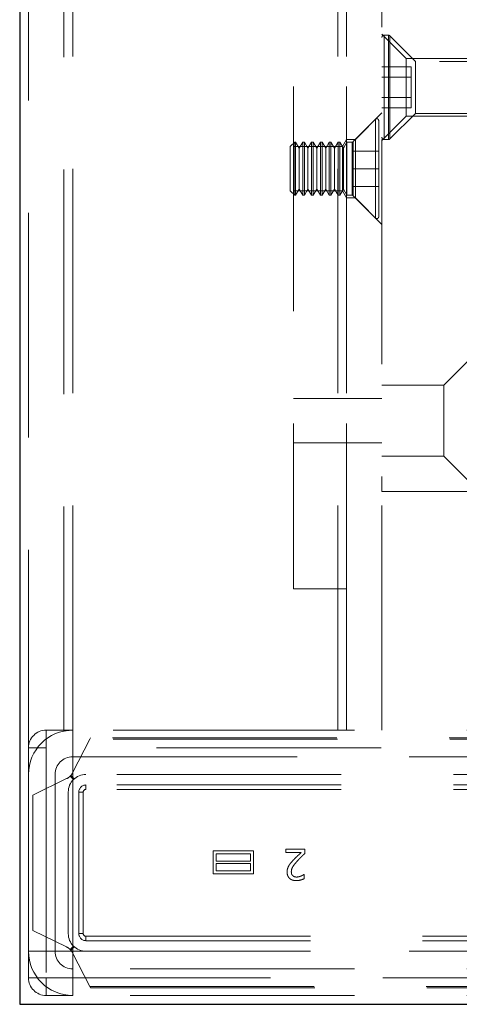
# Model space of a CAD drawing. Header units: millimetres. Extents: x 8 to 290, y 2 to 202.
# Tile 1 of 104: x 31.58 to 34.07, y 61.83 to 67.4. Entities that reach past the tile are written whole.
import ezdxf

# ---------------------------------------------------------------- set-up
doc = ezdxf.new("R2010")
doc.units = ezdxf.units.MM
doc.linetypes.add('HIDDEN', pattern=[1.905, 1.27, -0.635])

msp = doc.modelspace()

# ---------------------------------------------------------------- linework, layer by layer
at = {"color": 7, "linetype": 'Continuous', "lineweight": 25}
for p, q in [((31.58283, 111.53414), (31.58283, 61.83414)), ((31.58283, 61.83414), (106.28283, 61.83414))]:
    msp.add_line(p, q, dxfattribs=at)
at = {"color": 7, "linetype": 'HIDDEN', "lineweight": 18}
for p, q in [((31.83283, 63.37909), (31.83283, 111.38414)), ((31.88283, 63.38414), (31.88283, 111.38414)), ((33.38283, 63.38414), (33.38283, 111.38414)), ((33.43283, 63.38414), (33.43283, 111.38414)), ((31.63283, 63.13414), (31.63283, 111.23414)), ((31.88283, 63.38414), (31.88283, 111.23414)), ((33.38283, 63.38414), (33.38283, 111.23414)), ((33.13283, 108.93414), (33.13283, 64.18414)), ((33.43283, 108.93414), (33.43283, 64.18414)), ((33.63283, 108.63414), (33.63283, 64.73414)), ((31.88283, 63.38414), (31.88283, 108.48414)), ((33.38283, 63.38414), (33.38283, 108.48414)), ((33.77033, 67.18164), (33.63283, 67.31914)), ((33.66965, 67.31414), (33.64533, 67.31414)), ((33.64533, 66.72517), (33.64533, 67.31388)), ((33.64533, 66.72414), (33.64533, 67.31181)), ((33.66965, 66.72517), (33.66965, 67.31388)), ((33.66965, 66.72414), (33.66965, 67.31181)), ((33.82283, 67.16614), (33.67849, 67.31048)), ((33.67849, 66.72882), (33.67849, 67.31022)), ((33.67849, 66.7278), (33.67849, 67.30818)), ((33.77033, 66.85664), (33.77033, 67.18164)), ((34.13283, 67.18164), (33.77033, 67.18164)), ((33.82283, 67.16614), (33.82283, 66.87214)), ((37.13283, 67.16614), (33.82283, 67.16614)), ((33.79783, 67.13461), (33.63283, 67.13461)), ((33.79783, 67.13461), (33.79783, 67.07687)), ((33.63283, 67.07687), (33.79783, 67.07687)), ((33.79783, 67.07687), (33.79783, 66.9614)), ((33.63283, 66.9614), (33.79783, 66.9614)), ((33.79783, 66.9614), (33.79783, 66.90367)), ((33.63283, 66.87414), (33.48283, 66.72414)), ((33.63283, 66.90367), (33.79783, 66.90367)), ((33.67849, 66.7278), (33.82283, 66.87214)), ((33.82283, 66.87214), (37.13283, 66.87214)), ((33.5974, 66.83871), (33.47076, 66.71207)), ((33.5974, 66.27957), (33.5974, 66.83651)), ((33.61447, 66.83164), (33.61447, 66.28664)), ((33.63283, 66.71914), (33.77033, 66.85664)), ((33.77033, 66.85664), (34.13283, 66.85664)), ((33.13947, 66.70914), (33.11447, 66.68414)), ((33.13947, 66.70914), (33.13947, 66.40914)), ((33.14447, 66.70914), (33.13947, 66.70914)), ((33.14447, 66.70914), (33.14447, 66.40914)), ((33.16447, 66.6745), (33.14447, 66.70914)), ((33.18447, 66.70914), (33.16447, 66.6745)), ((33.18447, 66.70914), (33.18447, 66.40914)), ((33.19447, 66.70914), (33.18447, 66.70914)), ((33.19447, 66.70914), (33.19447, 66.40914)), ((33.21447, 66.6745), (33.19447, 66.70914)), ((33.23447, 66.70914), (33.21447, 66.6745)), ((33.23447, 66.70914), (33.23447, 66.40914)), ((33.24447, 66.70914), (33.23447, 66.70914)), ((33.24447, 66.70914), (33.24447, 66.40914)), ((33.26447, 66.6745), (33.24447, 66.70914)), ((33.28447, 66.70914), (33.26447, 66.6745)), ((33.28447, 66.70914), (33.28447, 66.40914)), ((33.29447, 66.70914), (33.28447, 66.70914)), ((33.29447, 66.70914), (33.29447, 66.40914)), ((33.31447, 66.6745), (33.29447, 66.70914)), ((33.33447, 66.70914), (33.31447, 66.6745)), ((33.33447, 66.70914), (33.33447, 66.40914)), ((33.34447, 66.70914), (33.33447, 66.70914)), ((33.34447, 66.70914), (33.34447, 66.40914)), ((33.36447, 66.6745), (33.34447, 66.70914)), ((33.38447, 66.70914), (33.36447, 66.6745)), ((33.38447, 66.70914), (33.38447, 66.40914)), ((33.39447, 66.70914), (33.38447, 66.70914)), ((33.39447, 66.70914), (33.39447, 66.40914)), ((33.41447, 66.6745), (33.39447, 66.70914)), ((33.43283, 66.72414), (33.4088, 66.68414)), ((33.43447, 66.70914), (33.41447, 66.6745)), ((33.48283, 66.72414), (33.43283, 66.72414)), ((33.43447, 66.70914), (33.43447, 66.40914)), ((33.46369, 66.70914), (33.43447, 66.70914)), ((33.46369, 66.40914), (33.46369, 66.70914)), ((33.47076, 66.40621), (33.47076, 66.71207)), ((33.48283, 66.72414), (33.48283, 66.39414)), ((33.64533, 66.72414), (33.66965, 66.72414)), ((33.11447, 66.68414), (33.11447, 66.43414)), ((33.4088, 66.68414), (33.13283, 66.68414)), ((33.16447, 66.6745), (33.16447, 66.44378)), ((33.21447, 66.6745), (33.21447, 66.44378)), ((33.26447, 66.6745), (33.26447, 66.44378)), ((33.31447, 66.6745), (33.31447, 66.44378)), ((33.36447, 66.6745), (33.36447, 66.44378)), ((33.4088, 66.43414), (33.4088, 66.68414)), ((33.41447, 66.6745), (33.41447, 66.44378)), ((33.46447, 66.65914), (33.46447, 66.55914)), ((33.46447, 66.65914), (33.61447, 66.65914)), ((33.46447, 66.55914), (33.61447, 66.55914)), ((33.46447, 66.55914), (33.46447, 66.45914)), ((33.11447, 66.43414), (33.13947, 66.40914)), ((33.13283, 66.43414), (33.4088, 66.43414)), ((33.14447, 66.40914), (33.16447, 66.44378)), ((33.16447, 66.44378), (33.18447, 66.40914)), ((33.19447, 66.40914), (33.21447, 66.44378)), ((33.21447, 66.44378), (33.23447, 66.40914)), ((33.24447, 66.40914), (33.26447, 66.44378)), ((33.26447, 66.44378), (33.28447, 66.40914)), ((33.29447, 66.40914), (33.31447, 66.44378)), ((33.31447, 66.44378), (33.33447, 66.40914)), ((33.34447, 66.40914), (33.36447, 66.44378)), ((33.36447, 66.44378), (33.38447, 66.40914)), ((33.39447, 66.40914), (33.41447, 66.44378)), ((33.4088, 66.43414), (33.43283, 66.39414)), ((33.41447, 66.44378), (33.43447, 66.40914)), ((33.46447, 66.45914), (33.61447, 66.45914)), ((33.13947, 66.40914), (33.14447, 66.40914)), ((33.18447, 66.40914), (33.19447, 66.40914)), ((33.23447, 66.40914), (33.24447, 66.40914)), ((33.28447, 66.40914), (33.29447, 66.40914)), ((33.33447, 66.40914), (33.34447, 66.40914)), ((33.38447, 66.40914), (33.39447, 66.40914)), ((33.43283, 66.39414), (33.48283, 66.39414)), ((33.43447, 66.40914), (33.46369, 66.40914)), ((33.47076, 66.40621), (33.5974, 66.27957)), ((33.48283, 66.39414), (33.63283, 66.24414)), ((34.13283, 65.48414), (33.98283, 65.33414)), ((33.98283, 65.33414), (33.63283, 65.33414)), ((33.98283, 65.33414), (33.98283, 64.93414)), ((33.43283, 65.25914), (33.13283, 65.25914)), ((33.63283, 65.25914), (33.43283, 65.25914)), ((33.13283, 65.00914), (33.43283, 65.00914)), ((33.43283, 65.00914), (33.63283, 65.00914)), ((33.63283, 64.93414), (33.98283, 64.93414)), ((33.98283, 64.93414), (34.13283, 64.78414)), ((33.63283, 63.38414), (33.63283, 64.73414)), ((33.63283, 64.73414), (34.13283, 64.73414)), ((33.43283, 64.18414), (33.13283, 64.18414)), ((31.88283, 63.38414), (31.73283, 63.38414)), ((31.73283, 63.28414), (31.73283, 63.38414)), ((31.88283, 63.38414), (31.88283, 62.13414)), ((33.38283, 63.38414), (31.88283, 63.38414)), ((35.38283, 63.38414), (33.38283, 63.38414)), ((31.97904, 63.33414), (31.88259, 63.14358)), ((31.98283, 63.34164), (31.97904, 63.33414)), ((35.28663, 63.33414), (31.97904, 63.33414)), ((35.28283, 63.34164), (31.98283, 63.34164)), ((31.63283, 63.28414), (31.73283, 63.28414)), ((35.53283, 63.28414), (31.73283, 63.28414)), ((31.73283, 63.28414), (31.73283, 61.98414)), ((31.88283, 63.23414), (35.38283, 63.23414)), ((31.63283, 62.13414), (31.63283, 63.13414)), ((31.84866, 63.11009), (31.65783, 63.01664)), ((31.78283, 62.13414), (31.78283, 63.13414)), ((31.88712, 63.10485), (31.86813, 63.12384)), ((31.89097, 63.1085), (31.87179, 63.12769)), ((35.30783, 63.13414), (31.95783, 63.13414)), ((31.85783, 63.03414), (31.85783, 62.23414)), ((31.91768, 63.03414), (31.91768, 62.23414)), ((31.94268, 63.03414), (31.91768, 63.03414)), ((31.94268, 63.03414), (31.94268, 62.23414)), ((35.30783, 63.07429), (31.95783, 63.07429)), ((31.95783, 63.04929), (31.95783, 63.07429)), ((35.30783, 63.04929), (31.95783, 63.04929)), ((31.65783, 63.01664), (31.65783, 62.25164)), ((32.67745, 62.70163), (32.90564, 62.70163)), ((32.67745, 62.57228), (32.67745, 62.70163)), ((32.90564, 62.70163), (32.90564, 62.57228)), ((33.08898, 62.69188), (33.08898, 62.71216)), ((33.08898, 62.71216), (33.1969, 62.71216)), ((33.17492, 62.69188), (33.08898, 62.69188)), ((33.1969, 62.71216), (33.1969, 62.68735)), ((32.69453, 62.68455), (32.88855, 62.68455)), ((32.69453, 62.64428), (32.69453, 62.68455)), ((32.88855, 62.64428), (32.69453, 62.64428)), ((32.88855, 62.68455), (32.88855, 62.64428)), ((32.69453, 62.58937), (32.69453, 62.62963)), ((32.69453, 62.62963), (32.88855, 62.62963)), ((32.88855, 62.58937), (32.69453, 62.58937)), ((32.88855, 62.62963), (32.88855, 62.58937)), ((32.90564, 62.57228), (32.67745, 62.57228)), ((33.19194, 62.56893), (33.19321, 62.56893)), ((33.19321, 62.56893), (33.19321, 62.54397)), ((31.65783, 62.25164), (31.84866, 62.15819)), ((31.94268, 62.23414), (31.91768, 62.23414)), ((31.95783, 62.19399), (31.95783, 62.21899)), ((31.95783, 62.21899), (35.30783, 62.21899)), ((31.95783, 62.19399), (35.30783, 62.19399)), ((31.88283, 62.13414), (31.63283, 62.13414)), ((31.63283, 62.13414), (31.63283, 61.98414)), ((31.88712, 62.16343), (31.86813, 62.14444)), ((31.87179, 62.14059), (31.89097, 62.15978)), ((31.88283, 62.13414), (35.38283, 62.13414)), ((31.88283, 62.13414), (31.88283, 61.88414)), ((31.95783, 62.13414), (35.30783, 62.13414)), ((31.88259, 62.1247), (31.97904, 61.93414)), ((35.38283, 62.03414), (31.88283, 62.03414)), ((31.63283, 61.98414), (31.73283, 61.98414)), ((31.73283, 61.98414), (35.53283, 61.98414)), ((31.73283, 61.88414), (31.73283, 61.98414)), ((31.97904, 61.93414), (35.28663, 61.93414)), ((31.97904, 61.93414), (31.98283, 61.92664)), ((31.98283, 61.92664), (35.28283, 61.92664)), ((31.73283, 61.88414), (31.88283, 61.88414)), ((35.38283, 61.88414), (31.88283, 61.88414))]:
    msp.add_line(p, q, dxfattribs=at)
for centre, radius, start, end in [((33.64533, 67.30164), 0.0125, 90, 180), ((33.66965, 67.30164), 0.0125, 45, 90), ((33.60447, 66.83164), 0.01, 0, 135), ((33.46369, 66.71914), 0.01, 270, 315), ((33.64533, 66.73664), 0.0125, 180, 270), ((33.66965, 66.73664), 0.0125, 270, 315), ((33.46369, 66.39914), 0.01, 45, 90), ((33.60447, 66.28664), 0.01, 225, 360), ((31.88283, 63.13414), 0.25, 90, 180), ((31.73283, 63.28414), 0.1, 90, 180), ((31.88283, 63.13414), 0.1, 90, 180), ((31.81567, 63.17745), 0.075, 314.37902, 333.15528), ((31.81567, 63.17745), 0.075, 296.09185, 314.37902), ((31.95783, 63.03414), 0.1, 90, 180), ((31.95783, 63.03414), 0.04015, 90, 180), ((31.95783, 63.03414), 0.01515, 90, 180), ((31.95783, 62.23414), 0.1, 180, 270), ((31.95783, 62.23414), 0.04015, 180, 270), ((31.95783, 62.23414), 0.01515, 180, 270), ((31.88283, 62.13414), 0.25, 180, 270), ((31.88283, 62.13414), 0.1, 180, 270), ((31.81567, 62.09083), 0.075, 45.62098, 63.90815), ((31.81567, 62.09083), 0.075, 26.84472, 45.62098), ((31.73283, 61.98414), 0.1, 180, 270)]:
    msp.add_arc(centre, radius, start, end, dxfattribs=at)
for points, knots in [([(31.88283, 63.38414), (31.87727, 63.38403), (31.86616, 63.38381), (31.8513, 63.38225), (31.83994, 63.3805), (31.83374, 63.37928), (31.83309, 63.37914), (31.83283, 63.37909)], [0, 0, 0, 0, 0.211803, 0.4235077, 0.6377778, 0.8539589, 1, 1, 1, 1]), ([(33.12869, 62.6465), (33.13326, 62.65136), (33.1424, 62.66107), (33.15802, 62.676), (33.1689, 62.68623), (33.17492, 62.69188)], [0, 0, 0, 0, 0.308726, 0.6174212, 1, 1, 1, 1]), ([(33.10529, 62.61658), (33.107, 62.61945), (33.11043, 62.62518), (33.11833, 62.63515), (33.12463, 62.64206), (33.12869, 62.6465)], [0, 0, 0, 0, 0.2630424, 0.5259673, 1, 1, 1, 1]), ([(33.15464, 62.64523), (33.15021, 62.64024), (33.14135, 62.63025), (33.12911, 62.61436), (33.1211, 62.5981), (33.12033, 62.58708), (33.12004, 62.58283)], [0, 0, 0, 0, 0.2741558, 0.548583, 0.8257659, 1, 1, 1, 1]), ([(33.1969, 62.68735), (33.19206, 62.68276), (33.18242, 62.67363), (33.16815, 62.65977), (33.15914, 62.65008), (33.15464, 62.64523)], [0, 0, 0, 0, 0.3351245, 0.6673912, 1, 1, 1, 1]), ([(33.09621, 62.58155), (33.09632, 62.58489), (33.09654, 62.59158), (33.09899, 62.60362), (33.10287, 62.61161), (33.10529, 62.61658)], [0, 0, 0, 0, 0.2740385, 0.5483732, 1, 1, 1, 1]), ([(33.1484, 62.53348), (33.14163, 62.53388), (33.12968, 62.53459), (33.11393, 62.54206), (33.10322, 62.55306), (33.09707, 62.56693), (33.0965, 62.57662), (33.09621, 62.58155)], [0, 0, 0, 0, 0.25209078, 0.44470596, 0.63812902, 0.81603285, 1, 1, 1, 1]), ([(33.12004, 62.58283), (33.12035, 62.57869), (33.1208, 62.5726), (33.12444, 62.5652), (33.12724, 62.56233), (33.12869, 62.56085)], [0, 0, 0, 0, 0.5069187, 0.7460092, 1, 1, 1, 1]), ([(33.12869, 62.56085), (33.13118, 62.55911), (33.13681, 62.55518), (33.14462, 62.55385), (33.14926, 62.55377), (33.1501, 62.55376)], [0, 0, 0, 0, 0.39339412, 0.8897105, 1, 1, 1, 1]), ([(33.19321, 62.54397), (33.18694, 62.54156), (33.17664, 62.53758), (33.16152, 62.53413), (33.1528, 62.5337), (33.1484, 62.53348)], [0, 0, 0, 0, 0.4349793, 0.7151738, 1, 1, 1, 1]), ([(33.1501, 62.55376), (33.153, 62.55391), (33.15869, 62.5542), (33.16699, 62.55632), (33.17227, 62.55829), (33.17492, 62.55929)], [0, 0, 0, 0, 0.3394089, 0.667602, 1, 1, 1, 1]), ([(33.17492, 62.55929), (33.17787, 62.56063), (33.18232, 62.56266), (33.18784, 62.56618), (33.19057, 62.56801), (33.19194, 62.56893)], [0, 0, 0, 0, 0.4961443, 0.7479364, 1, 1, 1, 1])]:
    msp.add_open_spline(points, degree=3, knots=knots, dxfattribs=at)

doc.saveas('drawing.dxf')
